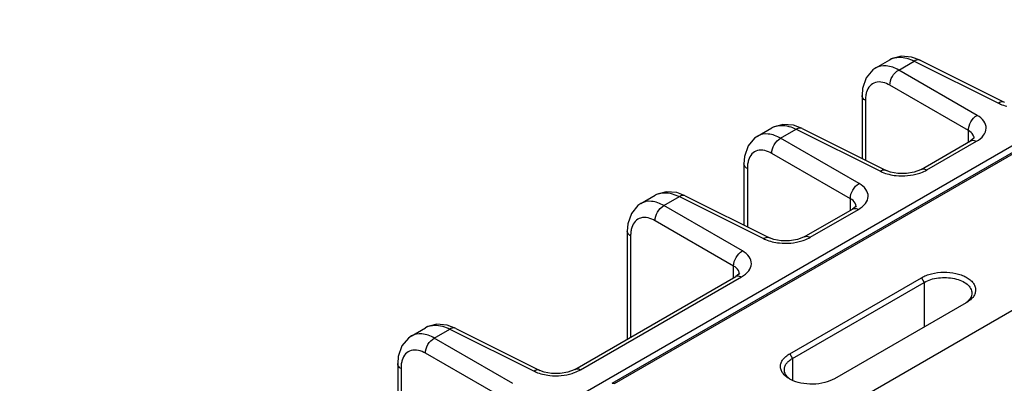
# Model space of a CAD drawing. Header units: inches. Extents: x 0 to 34, y 0 to 22.
# Tile 34 of 145: x 1.85 to 4.192, y 17.849 to 18.714. Entities that reach past the tile are written whole.
import ezdxf

# ---------------------------------------------------------------- set-up
doc = ezdxf.new("R2010")
doc.units = ezdxf.units.IN
doc.header["$LTSCALE"] = 1.87
doc.header["$MEASUREMENT"] = 0
doc.layers.get('0').update_dxf_attribs({"linetype": 'CONTINUOUS'})

msp = doc.modelspace()

# ---------------------------------------------------------------- linework, layer by layer
at = {"color": 7, "linetype": 'CONTINUOUS'}
for p, q in [((1.727, 16.9809), (7.9202, 20.5568)), ((3.2595, 17.8491), (7.933, 20.5475)), ((3.2651, 17.8487), (7.9384, 20.547)), ((8.2726, 20.3673), (3.5936, 17.6657)), ((3.8861, 18.5995), (3.9201, 18.6192)), ((3.9917, 18.6177), (3.9714, 18.6253)), ((3.9408, 18.5944), (3.9778, 18.6158)), ((3.9778, 18.6158), (4.178, 18.5158)), ((3.9917, 18.6177), (4.192, 18.5177)), ((4.1276, 18.4866), (3.9408, 18.5944)), ((4.1067, 18.4505), (3.9199, 18.5583)), ((3.8536, 18.5338), (3.8536, 18.3842)), ((3.8616, 18.5221), (3.8616, 18.3803)), ((4.192, 18.5176), (4.192, 18.5177)), ((3.6053, 18.4374), (3.6393, 18.457)), ((3.7109, 18.4555), (3.6906, 18.4631)), ((3.7109, 18.4555), (3.9111, 18.3555)), ((3.66, 18.4323), (3.6969, 18.4536)), ((3.8467, 18.3245), (3.66, 18.4323)), ((3.6969, 18.4536), (3.8972, 18.3536)), ((4.1067, 18.4231), (4.1067, 18.4505)), ((4.119, 18.4315), (4.1116, 18.4259)), ((4.1202, 18.4322), (4.1202, 18.4322)), ((3.9939, 18.358), (4.1116, 18.4259)), ((4.008, 18.3569), (4.1256, 18.4249)), ((4.1116, 18.4259), (4.1116, 18.4259)), ((3.8259, 18.2883), (3.6391, 18.3962)), ((3.5728, 18.3716), (3.5728, 18.2255)), ((3.5808, 18.36), (3.5808, 18.2215)), ((3.9112, 18.3555), (3.9111, 18.3555)), ((3.3276, 18.277), (3.3616, 18.2967)), ((3.3823, 18.272), (3.4192, 18.2933)), ((3.4332, 18.2952), (3.4129, 18.3028)), ((3.4192, 18.2933), (3.6195, 18.1933)), ((3.4332, 18.2952), (3.6335, 18.1952)), ((3.569, 18.1641), (3.3823, 18.272)), ((3.8259, 18.2609), (3.8259, 18.2883)), ((3.8381, 18.2694), (3.8308, 18.2638)), ((3.8394, 18.27), (3.8394, 18.2701)), ((3.7162, 18.1976), (3.8308, 18.2638)), ((3.7303, 18.1966), (3.8448, 18.2627)), ((3.8308, 18.2638), (3.8308, 18.2638)), ((3.5482, 18.128), (3.3614, 18.2358)), ((3.2951, 18.2113), (3.2951, 17.9545)), ((3.3031, 18.1997), (3.3031, 17.9591)), ((3.6335, 18.1952), (3.6335, 18.1952)), ((3.5482, 18.1006), (3.5482, 18.128)), ((3.1702, 17.8823), (3.5531, 18.1034)), ((3.5605, 18.109), (3.5531, 18.1034)), ((3.5531, 18.1034), (3.5531, 18.1034)), ((3.5617, 18.1097), (3.5617, 18.1097)), ((3.1842, 17.8813), (3.5671, 18.1024)), ((3.6817, 17.9196), (3.9949, 18.1004)), ((3.6882, 17.9085), (4.0014, 18.0893)), ((3.9949, 18.1004), (4.0014, 18.0893)), ((4.0014, 18.0893), (4.0014, 17.9831)), ((4.1016, 18.0409), (3.7884, 17.8601)), ((4.1025, 18.0415), (4.1016, 18.0409)), ((2.8871, 17.9799), (2.8668, 17.9875)), ((2.7815, 17.9617), (2.8156, 17.9814)), ((2.8362, 17.9567), (2.8732, 17.978)), ((2.8732, 17.978), (3.0735, 17.878)), ((2.8871, 17.9799), (3.0874, 17.8799)), ((3.023, 17.8488), (2.8362, 17.9567)), ((3.0021, 17.8127), (2.8153, 17.9205)), ((3.6817, 17.9196), (3.6882, 17.9085)), ((2.7491, 17.896), (2.7491, 17.7604)), ((3.6882, 17.9085), (3.6882, 17.8559)), ((2.757, 17.8844), (2.757, 17.7564)), ((3.0874, 17.8799), (3.0874, 17.8799))]:
    msp.add_line(p, q, dxfattribs=at)
for points in [[(3.9714, 18.6253), (3.9464, 18.6273), (3.9235, 18.621), (3.9201, 18.6191)], [(3.8862, 18.5996), (3.879, 18.5947), (3.8634, 18.5759), (3.855, 18.5507), (3.8537, 18.5338)], [(3.6906, 18.4631), (3.6655, 18.4652), (3.6427, 18.4588), (3.6393, 18.457)], [(3.6054, 18.4374), (3.5982, 18.4325), (3.5826, 18.4138), (3.5742, 18.3885), (3.5728, 18.3716)], [(4.1202, 18.4329), (4.1203, 18.4334), (4.119, 18.4315)], [(3.9939, 18.358), (3.9923, 18.3571), (3.9778, 18.3515), (3.959, 18.3482), (3.9389, 18.3483), (3.9212, 18.3516), (3.9112, 18.3555)], [(3.4129, 18.3028), (3.3878, 18.3049), (3.365, 18.2985), (3.3616, 18.2967)], [(3.3277, 18.2771), (3.3205, 18.2722), (3.3049, 18.2535), (3.2965, 18.2282), (3.2951, 18.2113)], [(3.8394, 18.2707), (3.8395, 18.2712), (3.8381, 18.2694)], [(3.7162, 18.1976), (3.7146, 18.1968), (3.7001, 18.1911), (3.6813, 18.1878), (3.6612, 18.1879), (3.6435, 18.1913), (3.6335, 18.1952)], [(3.5617, 18.1104), (3.5618, 18.1109), (3.5605, 18.109)], [(2.8668, 17.9875), (2.8418, 17.9896), (2.8189, 17.9832), (2.8155, 17.9814)], [(2.7816, 17.9618), (2.7745, 17.9569), (2.7588, 17.9382), (2.7504, 17.9129), (2.7491, 17.896)], [(3.1702, 17.8823), (3.1686, 17.8815), (3.154, 17.8758), (3.1352, 17.8725), (3.1152, 17.8726), (3.0974, 17.876), (3.0874, 17.8799)]]:
    msp.add_lwpolyline(points, dxfattribs=at)
for centre, radius, start, end in [((3.9412, 18.5827), 0.0421, 111.67, 119.9913), ((3.9417, 18.5813), 0.0436, 104.2631, 111.6425), ((3.6604, 18.4206), 0.0421, 111.67, 119.9913), ((3.6609, 18.4191), 0.0436, 104.2631, 111.6425), ((4.105, 18.4322), 0.0152, 3.0837, 14.1724), ((4.1052, 18.4322), 0.015, 359.9884, 3.0412), ((3.3827, 18.2602), 0.0421, 111.67, 119.9913), ((3.3832, 18.2588), 0.0436, 104.2631, 111.6425), ((3.8242, 18.2701), 0.0152, 3.0837, 14.1724), ((3.8244, 18.2701), 0.015, 359.9884, 3.0412), ((3.5465, 18.1097), 0.0152, 3.0837, 14.1724), ((3.5467, 18.1097), 0.015, 359.9884, 3.0412), ((4.0686, 18.0844), 0.0542, 302.645, 307.2943), ((4.0711, 18.081), 0.05, 307.3187, 308.529), ((2.8366, 17.9449), 0.0421, 111.67, 119.9913), ((2.8371, 17.9435), 0.0436, 104.2631, 111.6425), ((3.7169, 17.9221), 0.0722, 240.0337, 242.7817), ((3.7121, 17.8997), 0.0504, 232.0071, 235.964)]:
    msp.add_arc(centre, radius, start, end, dxfattribs=at)
for points, knots in [([(3.931, 18.6236), (3.9345, 18.6244), (3.9505, 18.6265), (3.9667, 18.6214), (3.9778, 18.6158)], [0, 0, 0, 0, 0.22462, 1, 1, 1, 1]), ([(3.9917, 18.6177), (3.9907, 18.6182), (3.986, 18.6196), (3.9809, 18.6178), (3.9778, 18.6158)], [0, 0, 0, 0, 0.222633, 1, 1, 1, 1]), ([(3.9408, 18.5944), (3.9317, 18.5996), (3.9137, 18.607), (3.8936, 18.6038), (3.8862, 18.5995)], [0, 0, 0, 0, 0.550059, 1, 1, 1, 1]), ([(3.9199, 18.5583), (3.9197, 18.5655), (3.9244, 18.5798), (3.9345, 18.591), (3.9408, 18.5944)], [0, 0, 0, 0, 0.499994, 1, 1, 1, 1]), ([(3.9199, 18.5583), (3.9098, 18.5642), (3.8911, 18.5701), (3.8711, 18.5575), (3.8661, 18.5475), (3.8644, 18.5422)], [0, 0, 0, 0, 0.522796, 0.748226, 1, 1, 1, 1]), ([(3.8616, 18.5221), (3.8604, 18.5229), (3.8565, 18.5256), (3.8537, 18.5304), (3.8536, 18.5338)], [0, 0, 0, 0, 0.291467, 1, 1, 1, 1]), ([(4.192, 18.5177), (4.191, 18.5181), (4.1863, 18.5196), (4.1812, 18.5177), (4.178, 18.5158)], [0, 0, 0, 0, 0.222637, 1, 1, 1, 1]), ([(4.178, 18.5158), (4.1796, 18.515), (4.1861, 18.512), (4.1929, 18.5098), (4.1982, 18.5085)], [0, 0, 0, 0, 0.237162, 1, 1, 1, 1]), ([(4.1067, 18.4505), (4.1065, 18.4576), (4.1112, 18.472), (4.1212, 18.4832), (4.1276, 18.4866)], [0, 0, 0, 0, 0.499994, 1, 1, 1, 1]), ([(4.1256, 18.4249), (4.1321, 18.4286), (4.143, 18.4368), (4.1513, 18.4557), (4.1444, 18.4749), (4.1337, 18.483), (4.1276, 18.4866)], [0, 0, 0, 0, 0.282398, 0.508681, 0.729143, 1, 1, 1, 1]), ([(3.6502, 18.4614), (3.6536, 18.4623), (3.6697, 18.4644), (3.6859, 18.4593), (3.6969, 18.4536)], [0, 0, 0, 0, 0.22462, 1, 1, 1, 1]), ([(3.7109, 18.4555), (3.7099, 18.456), (3.7052, 18.4575), (3.7001, 18.4556), (3.6969, 18.4536)], [0, 0, 0, 0, 0.222633, 1, 1, 1, 1]), ([(3.66, 18.4323), (3.6509, 18.4374), (3.6328, 18.4448), (3.6127, 18.4416), (3.6054, 18.4374)], [0, 0, 0, 0, 0.550059, 1, 1, 1, 1]), ([(3.6391, 18.3962), (3.6389, 18.4033), (3.6436, 18.4177), (3.6536, 18.4289), (3.66, 18.4323)], [0, 0, 0, 0, 0.499994, 1, 1, 1, 1]), ([(4.1197, 18.4359), (4.1194, 18.4373), (4.1168, 18.4435), (4.1112, 18.448), (4.1067, 18.4505)], [0, 0, 0, 0, 0.220033, 1, 1, 1, 1]), ([(4.1116, 18.4259), (4.1125, 18.4265), (4.1171, 18.4282), (4.1223, 18.4266), (4.1256, 18.4249)], [0, 0, 0, 0, 0.222728, 1, 1, 1, 1]), ([(3.6391, 18.3962), (3.629, 18.402), (3.6102, 18.4079), (3.5902, 18.3954), (3.5853, 18.3854), (3.5836, 18.38)], [0, 0, 0, 0, 0.522796, 0.748226, 1, 1, 1, 1]), ([(3.5808, 18.36), (3.5796, 18.3607), (3.5757, 18.3635), (3.5728, 18.3682), (3.5728, 18.3716)], [0, 0, 0, 0, 0.291467, 1, 1, 1, 1]), ([(3.9111, 18.3555), (3.9102, 18.356), (3.9055, 18.3574), (3.9004, 18.3556), (3.8972, 18.3536)], [0, 0, 0, 0, 0.222637, 1, 1, 1, 1]), ([(3.8972, 18.3536), (3.8987, 18.3528), (3.9053, 18.3499), (3.9121, 18.3477), (3.9174, 18.3464)], [0, 0, 0, 0, 0.237162, 1, 1, 1, 1]), ([(3.9174, 18.3464), (3.9231, 18.345), (3.9466, 18.3411), (3.9711, 18.3432), (3.9882, 18.3485)], [0, 0, 0, 0, 0.246524, 1, 1, 1, 1]), ([(3.9882, 18.3485), (3.99, 18.349), (3.9968, 18.3513), (4.0034, 18.3543), (4.008, 18.3569)], [0, 0, 0, 0, 0.262268, 1, 1, 1, 1]), ([(3.9939, 18.358), (3.9949, 18.3585), (3.9995, 18.3602), (4.0047, 18.3587), (4.008, 18.3569)], [0, 0, 0, 0, 0.222733, 1, 1, 1, 1]), ([(3.8259, 18.2883), (3.8257, 18.2955), (3.8303, 18.3098), (3.8404, 18.321), (3.8467, 18.3245)], [0, 0, 0, 0, 0.499994, 1, 1, 1, 1]), ([(3.8448, 18.2627), (3.8512, 18.2664), (3.8622, 18.2747), (3.8705, 18.2936), (3.8636, 18.3128), (3.8529, 18.3209), (3.8467, 18.3245)], [0, 0, 0, 0, 0.282398, 0.508681, 0.729143, 1, 1, 1, 1]), ([(3.3725, 18.3011), (3.376, 18.302), (3.392, 18.304), (3.4082, 18.2989), (3.4192, 18.2933)], [0, 0, 0, 0, 0.22462, 1, 1, 1, 1]), ([(3.4332, 18.2952), (3.4322, 18.2957), (3.4275, 18.2971), (3.4224, 18.2953), (3.4192, 18.2933)], [0, 0, 0, 0, 0.222633, 1, 1, 1, 1]), ([(3.3823, 18.272), (3.3732, 18.2771), (3.3551, 18.2845), (3.335, 18.2813), (3.3277, 18.2771)], [0, 0, 0, 0, 0.550059, 1, 1, 1, 1]), ([(3.3614, 18.2358), (3.3612, 18.243), (3.3659, 18.2573), (3.376, 18.2685), (3.3823, 18.272)], [0, 0, 0, 0, 0.499994, 1, 1, 1, 1]), ([(3.8389, 18.2738), (3.8385, 18.2752), (3.836, 18.2814), (3.8304, 18.2858), (3.8259, 18.2883)], [0, 0, 0, 0, 0.220033, 1, 1, 1, 1]), ([(3.3614, 18.2358), (3.3513, 18.2417), (3.3325, 18.2476), (3.3125, 18.235), (3.3076, 18.2251), (3.3059, 18.2197)], [0, 0, 0, 0, 0.522796, 0.748226, 1, 1, 1, 1]), ([(3.8308, 18.2638), (3.8317, 18.2643), (3.8363, 18.266), (3.8415, 18.2645), (3.8448, 18.2627)], [0, 0, 0, 0, 0.222728, 1, 1, 1, 1]), ([(3.3031, 18.1997), (3.3019, 18.2004), (3.298, 18.2032), (3.2951, 18.2079), (3.2951, 18.2113)], [0, 0, 0, 0, 0.291467, 1, 1, 1, 1]), ([(3.7162, 18.1976), (3.7172, 18.1982), (3.7218, 18.1999), (3.727, 18.1984), (3.7303, 18.1966)], [0, 0, 0, 0, 0.222733, 1, 1, 1, 1]), ([(3.6335, 18.1952), (3.6325, 18.1957), (3.6278, 18.1971), (3.6227, 18.1952), (3.6195, 18.1933)], [0, 0, 0, 0, 0.222637, 1, 1, 1, 1]), ([(3.6195, 18.1933), (3.6211, 18.1925), (3.6276, 18.1895), (3.6344, 18.1873), (3.6397, 18.186)], [0, 0, 0, 0, 0.237162, 1, 1, 1, 1]), ([(3.6397, 18.186), (3.6454, 18.1846), (3.6689, 18.1808), (3.6934, 18.1829), (3.7105, 18.1881)], [0, 0, 0, 0, 0.246524, 1, 1, 1, 1]), ([(3.7105, 18.1881), (3.7123, 18.1887), (3.7191, 18.191), (3.7257, 18.1939), (3.7303, 18.1966)], [0, 0, 0, 0, 0.262268, 1, 1, 1, 1]), ([(3.5482, 18.128), (3.548, 18.1352), (3.5526, 18.1495), (3.5627, 18.1607), (3.569, 18.1641)], [0, 0, 0, 0, 0.499994, 1, 1, 1, 1]), ([(3.5671, 18.1024), (3.5735, 18.1061), (3.5845, 18.1143), (3.5928, 18.1332), (3.5859, 18.1524), (3.5752, 18.1606), (3.569, 18.1641)], [0, 0, 0, 0, 0.282398, 0.508681, 0.729143, 1, 1, 1, 1]), ([(3.5612, 18.1134), (3.5608, 18.1148), (3.5583, 18.121), (3.5527, 18.1255), (3.5482, 18.128)], [0, 0, 0, 0, 0.220033, 1, 1, 1, 1]), ([(3.5531, 18.1034), (3.554, 18.104), (3.5586, 18.1057), (3.5638, 18.1041), (3.5671, 18.1024)], [0, 0, 0, 0, 0.222728, 1, 1, 1, 1]), ([(3.9949, 18.1004), (3.9985, 18.1025), (4.0064, 18.1062), (4.024, 18.1117), (4.0479, 18.1145), (4.0718, 18.1123), (4.0895, 18.1073), (4.1009, 18.1022), (4.1105, 18.096), (4.1178, 18.0887), (4.1225, 18.0806), (4.1242, 18.072), (4.1229, 18.0633), (4.1185, 18.055), (4.1116, 18.0475), (4.1057, 18.0434), (4.1025, 18.0415)], [0, 0, 0, 0, 0.066494, 0.138992, 0.292983, 0.446885, 0.519076, 0.585889, 0.646348, 0.700271, 0.748565, 0.793503, 0.838338, 0.886417, 0.940196, 1, 1, 1, 1]), ([(4.0014, 18.0893), (4.0063, 18.0921), (4.0174, 18.0968), (4.0355, 18.1005), (4.0547, 18.1013), (4.0734, 18.0989), (4.09, 18.0937), (4.1016, 18.0869), (4.1085, 18.0803), (4.1121, 18.0751), (4.1143, 18.0697), (4.1148, 18.0659), (4.1148, 18.064)], [0, 0, 0, 0, 0.128921, 0.271678, 0.419722, 0.564658, 0.698417, 0.815141, 0.866608, 0.913821, 0.957772, 1, 1, 1, 1]), ([(4.1148, 18.064), (4.1148, 18.062), (4.1142, 18.058), (4.1117, 18.0522), (4.1077, 18.0466), (4.1042, 18.0434), (4.1023, 18.0419)], [0, 0, 0, 0, 0.224876, 0.461143, 0.718162, 1, 1, 1, 1]), ([(2.8264, 17.9858), (2.8299, 17.9867), (2.8459, 17.9887), (2.8621, 17.9836), (2.8732, 17.978)], [0, 0, 0, 0, 0.22462, 1, 1, 1, 1]), ([(2.8362, 17.9567), (2.8271, 17.9618), (2.8091, 17.9692), (2.789, 17.966), (2.7816, 17.9618)], [0, 0, 0, 0, 0.550059, 1, 1, 1, 1]), ([(2.8871, 17.9799), (2.8861, 17.9804), (2.8814, 17.9818), (2.8764, 17.98), (2.8732, 17.978)], [0, 0, 0, 0, 0.222633, 1, 1, 1, 1]), ([(2.8153, 17.9205), (2.8151, 17.9277), (2.8198, 17.942), (2.8299, 17.9533), (2.8362, 17.9567)], [0, 0, 0, 0, 0.499994, 1, 1, 1, 1]), ([(2.8153, 17.9205), (2.8052, 17.9264), (2.7865, 17.9323), (2.7665, 17.9197), (2.7615, 17.9098), (2.7598, 17.9044)], [0, 0, 0, 0, 0.522796, 0.748226, 1, 1, 1, 1]), ([(3.6808, 17.8596), (3.6776, 17.8614), (3.6718, 17.8654), (3.6648, 17.8728), (3.6605, 17.8809), (3.6591, 17.8895), (3.6608, 17.8981), (3.6654, 17.9063), (3.6725, 17.9136), (3.6785, 17.9177), (3.6817, 17.9196)], [0, 0, 0, 0, 0.144095, 0.272586, 0.388033, 0.496247, 0.605134, 0.722623, 0.854142, 1, 1, 1, 1]), ([(2.757, 17.8844), (2.7558, 17.8851), (2.752, 17.8879), (2.7491, 17.8926), (2.7491, 17.896)], [0, 0, 0, 0, 0.291467, 1, 1, 1, 1]), ([(3.6688, 17.8817), (3.6688, 17.8842), (3.6697, 17.8894), (3.6737, 17.8966), (3.68, 17.9032), (3.6853, 17.9068), (3.6882, 17.9085)], [0, 0, 0, 0, 0.215909, 0.448761, 0.709865, 1, 1, 1, 1]), ([(3.0874, 17.8799), (3.0864, 17.8804), (3.0817, 17.8818), (3.0766, 17.8799), (3.0735, 17.878)], [0, 0, 0, 0, 0.222637, 1, 1, 1, 1]), ([(3.0735, 17.878), (3.075, 17.8772), (3.0815, 17.8742), (3.0884, 17.872), (3.0937, 17.8707)], [0, 0, 0, 0, 0.237162, 1, 1, 1, 1]), ([(3.0937, 17.8707), (3.0993, 17.8693), (3.1228, 17.8655), (3.1474, 17.8676), (3.1645, 17.8728)], [0, 0, 0, 0, 0.246524, 1, 1, 1, 1]), ([(3.1645, 17.8728), (3.1663, 17.8734), (3.1731, 17.8757), (3.1796, 17.8786), (3.1842, 17.8813)], [0, 0, 0, 0, 0.262268, 1, 1, 1, 1]), ([(3.1702, 17.8823), (3.1711, 17.8829), (3.1757, 17.8846), (3.1809, 17.8831), (3.1842, 17.8813)], [0, 0, 0, 0, 0.222733, 1, 1, 1, 1]), ([(3.6811, 17.86), (3.6792, 17.8615), (3.6758, 17.8646), (3.6718, 17.87), (3.6693, 17.8757), (3.6688, 17.8797), (3.6688, 17.8817)], [0, 0, 0, 0, 0.280482, 0.536449, 0.77332, 1, 1, 1, 1]), ([(3.2595, 17.8491), (3.2603, 17.8496), (3.2623, 17.8499), (3.2641, 17.8492), (3.2651, 17.8487)], [0, 0, 0, 0, 0.452347, 1, 1, 1, 1]), ([(3.7884, 17.8601), (3.7811, 17.8559), (3.764, 17.8495), (3.7366, 17.8461), (3.709, 17.8484), (3.6915, 17.854), (3.6838, 17.8579)], [0, 0, 0, 0, 0.236008, 0.498149, 0.761169, 1, 1, 1, 1])]:
    msp.add_open_spline(points, degree=3, knots=knots, dxfattribs=at)
for points in [[(3.8623, 18.533), (3.8618, 18.5294), (3.8616, 18.5258), (3.8616, 18.5221)], [(3.8644, 18.5422), (3.8634, 18.5392), (3.8628, 18.5361), (3.8623, 18.533)], [(3.5815, 18.3709), (3.581, 18.3673), (3.5808, 18.3636), (3.5808, 18.36)], [(3.5836, 18.38), (3.5826, 18.377), (3.582, 18.374), (3.5815, 18.3709)], [(3.3038, 18.2105), (3.3033, 18.2069), (3.3031, 18.2033), (3.3031, 18.1997)], [(3.3059, 18.2197), (3.3049, 18.2167), (3.3043, 18.2136), (3.3038, 18.2105)], [(2.7577, 17.8952), (2.7572, 17.8916), (2.757, 17.888), (2.757, 17.8844)], [(2.7598, 17.9044), (2.7589, 17.9014), (2.7582, 17.8983), (2.7577, 17.8952)]]:
    msp.add_open_spline(points, degree=3, dxfattribs=at)

doc.saveas('drawing.dxf')
